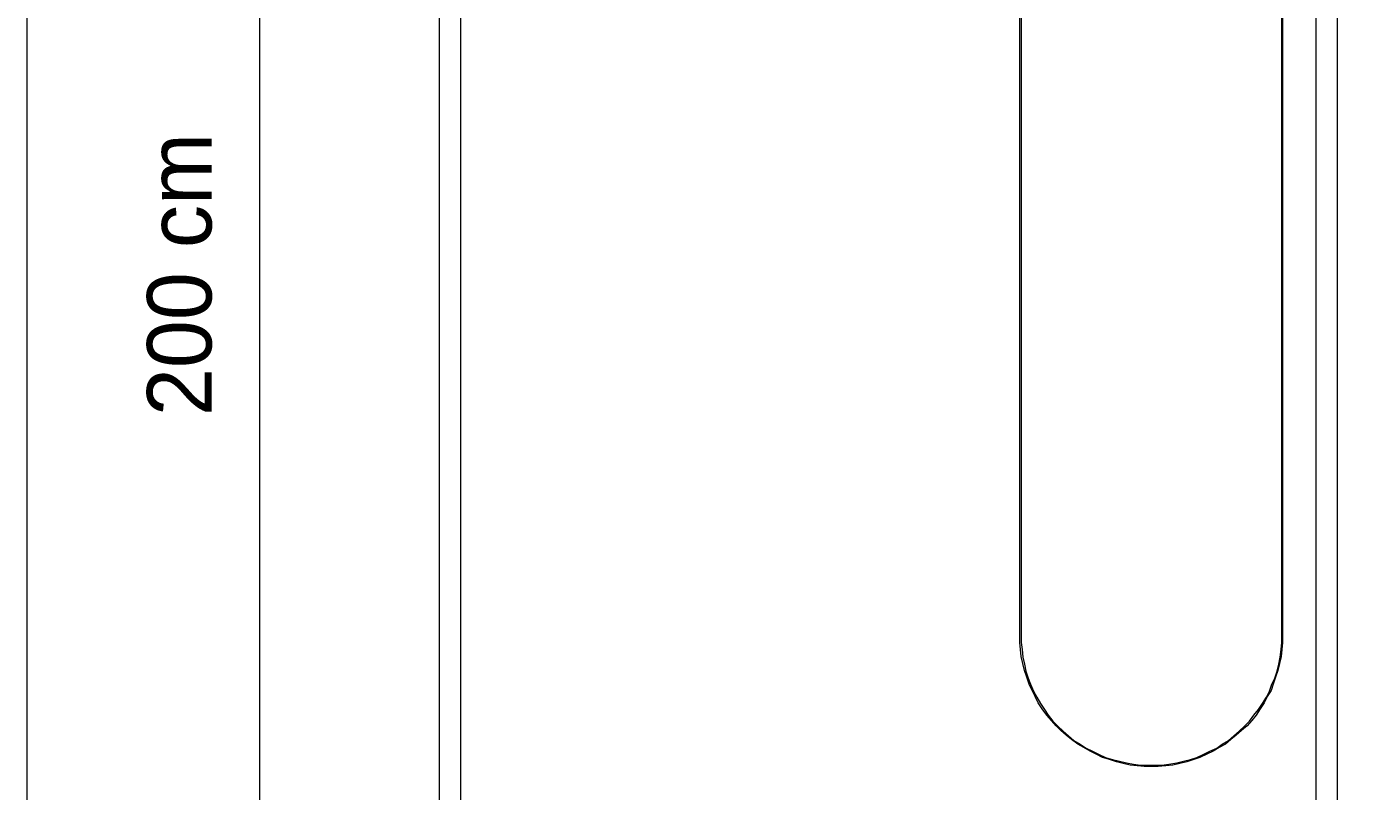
# Model space of a CAD drawing. Header units: millimetres. Extents: x 32 to 169, y -217 to -82.
# Tile 3 of 17: x 32 to 106, y -166 to -124. Entities that reach past the tile are written whole.
import ezdxf

# ---------------------------------------------------------------- set-up
doc = ezdxf.new("R2010")
doc.units = ezdxf.units.MM
doc.header["$MEASUREMENT"] = 0
doc.layers.add('Capa 1', color=7, linetype='Continuous', lineweight=0)

# ---------------------------------------------------------------- blocks, each defined once
blk = doc.blocks.new('Block_0')
at = {"layer": 'Capa 1'}
blk.add_lwpolyline([(32.137, -217.12), (168.662, -217.12), (168.662, -82.083), (32.137, -82.083)], close=True, dxfattribs=at)
blk = doc.blocks.new('Block_1')
at = {"layer": 'Capa 1'}
blk.add_lwpolyline([(32.137, -217.12), (168.662, -217.12), (168.662, -82.083), (32.137, -82.083)], close=True, dxfattribs=at)

msp = doc.modelspace()

# ---------------------------------------------------------------- linework, layer by layer
at = {"layer": 'Capa 1', "color": 250, "lineweight": 9, "true_color": 0x1d1d1b}
msp.add_line((44.973, -82.122), (44.973, -203.546), dxfattribs=at)
at = {"layer": 'Capa 1', "color": 18, "lineweight": 18, "true_color": 0x000000}
for points in [[(86.897, -157.802), (86.897, -157.802), (86.897, -106.041), (86.897, -106.041)], [(86.982, -106.041), (86.982, -106.041), (86.982, -157.802), (86.982, -157.802)], [(101.354, -157.802), (101.354, -157.802), (101.354, -106.041), (101.354, -106.041)], [(101.397, -106.041), (101.397, -106.041), (101.397, -157.802), (101.397, -157.802)], [(54.868, -111.137), (54.868, -111.137), (54.868, -181.835), (54.868, -181.835)], [(56.063, -181.835), (56.063, -181.835), (56.063, -111.137), (56.063, -111.137)], [(103.231, -111.137), (103.231, -111.137), (103.231, -181.835), (103.231, -181.835)], [(104.425, -181.835), (104.425, -181.835), (104.425, -111.137), (104.425, -111.137)]]:
    msp.add_open_spline(points, degree=3, dxfattribs=at)
for points, knots in [([(101.397, -157.802), (101.397, -157.802), (101.397, -158.184), (101.397, -158.184), (101.397, -158.184), (101.354, -158.566), (101.354, -158.566), (101.354, -158.566), (101.312, -158.948), (101.312, -158.948), (101.312, -158.948), (101.226, -159.33), (101.226, -159.33), (101.226, -159.33), (101.141, -159.712), (101.141, -159.712), (101.141, -159.712), (101.013, -160.094), (101.013, -160.094), (101.013, -160.094), (100.885, -160.477), (100.885, -160.477), (100.885, -160.477), (100.757, -160.816), (100.757, -160.816), (100.757, -160.816), (100.544, -161.156), (100.544, -161.156), (100.544, -161.156), (100.373, -161.496), (100.373, -161.496), (100.373, -161.496), (100.16, -161.835), (100.16, -161.835), (100.16, -161.835), (99.947, -162.175), (99.947, -162.175), (99.947, -162.175), (99.691, -162.472), (99.691, -162.472), (99.691, -162.472), (99.435, -162.77), (99.435, -162.77), (99.435, -162.77), (99.136, -163.025), (99.136, -163.025), (99.136, -163.025), (98.838, -163.279), (98.838, -163.279), (98.838, -163.279), (98.539, -163.534), (98.539, -163.534), (98.539, -163.534), (98.241, -163.789), (98.241, -163.789), (98.241, -163.789), (97.899, -163.958), (97.899, -163.958), (97.899, -163.958), (97.558, -164.171), (97.558, -164.171), (97.558, -164.171), (97.217, -164.341), (97.217, -164.341), (97.217, -164.341), (96.834, -164.511), (96.834, -164.511), (96.834, -164.511), (96.493, -164.638), (96.493, -164.638), (96.493, -164.638), (96.108, -164.766), (96.108, -164.766), (96.108, -164.766), (95.725, -164.85), (95.725, -164.85), (95.725, -164.85), (95.341, -164.935), (95.341, -164.935), (95.341, -164.935), (94.957, -164.978), (94.957, -164.978), (94.957, -164.978), (94.53, -165.02), (94.53, -165.02), (94.53, -165.02), (94.147, -165.02), (94.147, -165.02), (94.147, -165.02), (93.763, -165.02), (93.763, -165.02), (93.763, -165.02), (93.379, -164.978), (93.379, -164.978), (93.379, -164.978), (92.996, -164.935), (92.996, -164.935), (92.996, -164.935), (92.611, -164.85), (92.611, -164.85), (92.611, -164.85), (92.228, -164.766), (92.228, -164.766), (92.228, -164.766), (91.844, -164.638), (91.844, -164.638), (91.844, -164.638), (91.46, -164.511), (91.46, -164.511), (91.46, -164.511), (91.119, -164.341), (91.119, -164.341), (91.119, -164.341), (90.778, -164.171), (90.778, -164.171), (90.778, -164.171), (90.437, -163.958), (90.437, -163.958), (90.437, -163.958), (90.095, -163.789), (90.095, -163.789), (90.095, -163.789), (89.754, -163.534), (89.754, -163.534), (89.754, -163.534), (89.456, -163.279), (89.456, -163.279), (89.456, -163.279), (89.157, -163.025), (89.157, -163.025), (89.157, -163.025), (88.901, -162.77), (88.901, -162.77), (88.901, -162.77), (88.645, -162.472), (88.645, -162.472), (88.645, -162.472), (88.39, -162.175), (88.39, -162.175), (88.39, -162.175), (88.133, -161.835), (88.133, -161.835), (88.133, -161.835), (87.92, -161.496), (87.92, -161.496), (87.92, -161.496), (87.75, -161.156), (87.75, -161.156), (87.75, -161.156), (87.579, -160.816), (87.579, -160.816), (87.579, -160.816), (87.409, -160.477), (87.409, -160.477), (87.409, -160.477), (87.281, -160.094), (87.281, -160.094), (87.281, -160.094), (87.152, -159.712), (87.152, -159.712), (87.152, -159.712), (87.068, -159.33), (87.068, -159.33), (87.068, -159.33), (86.982, -158.948), (86.982, -158.948), (86.982, -158.948), (86.94, -158.566), (86.94, -158.566), (86.94, -158.566), (86.897, -158.184), (86.897, -158.184), (86.897, -158.184), (86.897, -157.802), (86.897, -157.802)], [0, 0, 0, 0, 1, 1, 1, 2, 2, 2, 3, 3, 3, 4, 4, 4, 5, 5, 5, 6, 6, 6, 7, 7, 7, 8, 8, 8, 9, 9, 9, 10, 10, 10, 11, 11, 11, 12, 12, 12, 13, 13, 13, 14, 14, 14, 15, 15, 15, 16, 16, 16, 17, 17, 17, 18, 18, 18, 19, 19, 19, 20, 20, 20, 21, 21, 21, 22, 22, 22, 23, 23, 23, 24, 24, 24, 25, 25, 25, 26, 26, 26, 27, 27, 27, 28, 28, 28, 29, 29, 29, 30, 30, 30, 31, 31, 31, 32, 32, 32, 33, 33, 33, 34, 34, 34, 35, 35, 35, 36, 36, 36, 37, 37, 37, 38, 38, 38, 39, 39, 39, 40, 40, 40, 41, 41, 41, 42, 42, 42, 43, 43, 43, 44, 44, 44, 45, 45, 45, 46, 46, 46, 47, 47, 47, 48, 48, 48, 49, 49, 49, 50, 50, 50, 51, 51, 51, 52, 52, 52, 53, 53, 53, 54, 54, 54, 55, 55, 55, 56, 56, 56, 57, 57, 57, 58, 58, 58, 58]), ([(86.982, -157.802), (86.982, -157.802), (86.982, -158.184), (86.982, -158.184), (86.982, -158.184), (87.024, -158.566), (87.024, -158.566), (87.024, -158.566), (87.068, -158.991), (87.068, -158.991), (87.068, -158.991), (87.152, -159.373), (87.152, -159.373), (87.152, -159.373), (87.238, -159.755), (87.238, -159.755), (87.238, -159.755), (87.366, -160.137), (87.366, -160.137), (87.366, -160.137), (87.494, -160.477), (87.494, -160.477), (87.494, -160.477), (87.664, -160.859), (87.664, -160.859), (87.664, -160.859), (87.835, -161.198), (87.835, -161.198), (87.835, -161.198), (88.048, -161.538), (88.048, -161.538), (88.048, -161.538), (88.261, -161.878), (88.261, -161.878), (88.261, -161.878), (88.475, -162.175), (88.475, -162.175), (88.475, -162.175), (88.731, -162.515), (88.731, -162.515), (88.731, -162.515), (88.987, -162.77), (88.987, -162.77), (88.987, -162.77), (89.285, -163.067), (89.285, -163.067), (89.285, -163.067), (89.583, -163.321), (89.583, -163.321), (89.583, -163.321), (89.882, -163.576), (89.882, -163.576), (89.882, -163.576), (90.223, -163.789), (90.223, -163.789), (90.223, -163.789), (90.564, -164.001), (90.564, -164.001), (90.564, -164.001), (90.906, -164.171), (90.906, -164.171), (90.906, -164.171), (91.247, -164.341), (91.247, -164.341), (91.247, -164.341), (91.63, -164.511), (91.63, -164.511), (91.63, -164.511), (92.015, -164.638), (92.015, -164.638), (92.015, -164.638), (92.398, -164.723), (92.398, -164.723), (92.398, -164.723), (92.782, -164.808), (92.782, -164.808), (92.782, -164.808), (93.166, -164.893), (93.166, -164.893), (93.166, -164.893), (93.55, -164.935), (93.55, -164.935), (93.55, -164.935), (93.976, -164.935), (93.976, -164.935), (93.976, -164.935), (94.36, -164.935), (94.36, -164.935), (94.36, -164.935), (94.744, -164.935), (94.744, -164.935), (94.744, -164.935), (95.128, -164.893), (95.128, -164.893), (95.128, -164.893), (95.554, -164.808), (95.554, -164.808), (95.554, -164.808), (95.938, -164.723), (95.938, -164.723), (95.938, -164.723), (96.322, -164.638), (96.322, -164.638), (96.322, -164.638), (96.663, -164.511), (96.663, -164.511), (96.663, -164.511), (97.047, -164.341), (97.047, -164.341), (97.047, -164.341), (97.388, -164.171), (97.388, -164.171), (97.388, -164.171), (97.772, -164.001), (97.772, -164.001), (97.772, -164.001), (98.07, -163.789), (98.07, -163.789), (98.07, -163.789), (98.412, -163.576), (98.412, -163.576), (98.412, -163.576), (98.71, -163.321), (98.71, -163.321), (98.71, -163.321), (99.008, -163.067), (99.008, -163.067), (99.008, -163.067), (99.307, -162.77), (99.307, -162.77), (99.307, -162.77), (99.563, -162.515), (99.563, -162.515), (99.563, -162.515), (99.819, -162.175), (99.819, -162.175), (99.819, -162.175), (100.075, -161.878), (100.075, -161.878), (100.075, -161.878), (100.288, -161.538), (100.288, -161.538), (100.288, -161.538), (100.502, -161.198), (100.502, -161.198), (100.502, -161.198), (100.672, -160.859), (100.672, -160.859), (100.672, -160.859), (100.8, -160.477), (100.8, -160.477), (100.8, -160.477), (100.97, -160.137), (100.97, -160.137), (100.97, -160.137), (101.098, -159.755), (101.098, -159.755), (101.098, -159.755), (101.184, -159.373), (101.184, -159.373), (101.184, -159.373), (101.269, -158.991), (101.269, -158.991), (101.269, -158.991), (101.312, -158.566), (101.312, -158.566), (101.312, -158.566), (101.354, -158.184), (101.354, -158.184), (101.354, -158.184), (101.354, -157.802), (101.354, -157.802)], [0, 0, 0, 0, 1, 1, 1, 2, 2, 2, 3, 3, 3, 4, 4, 4, 5, 5, 5, 6, 6, 6, 7, 7, 7, 8, 8, 8, 9, 9, 9, 10, 10, 10, 11, 11, 11, 12, 12, 12, 13, 13, 13, 14, 14, 14, 15, 15, 15, 16, 16, 16, 17, 17, 17, 18, 18, 18, 19, 19, 19, 20, 20, 20, 21, 21, 21, 22, 22, 22, 23, 23, 23, 24, 24, 24, 25, 25, 25, 26, 26, 26, 27, 27, 27, 28, 28, 28, 29, 29, 29, 30, 30, 30, 31, 31, 31, 32, 32, 32, 33, 33, 33, 34, 34, 34, 35, 35, 35, 36, 36, 36, 37, 37, 37, 38, 38, 38, 39, 39, 39, 40, 40, 40, 41, 41, 41, 42, 42, 42, 43, 43, 43, 44, 44, 44, 45, 45, 45, 46, 46, 46, 47, 47, 47, 48, 48, 48, 49, 49, 49, 50, 50, 50, 51, 51, 51, 52, 52, 52, 53, 53, 53, 54, 54, 54, 55, 55, 55, 56, 56, 56, 57, 57, 57, 57])]:
    msp.add_open_spline(points, degree=3, knots=knots, dxfattribs=at)

# ---------------------------------------------------------------- block references
at = {"layer": 'Capa 1'}
for name in ['Block_0', 'Block_1']:
    msp.add_blockref(name, (0, 0), dxfattribs=at)

# ---------------------------------------------------------------- texts
at = {"layer": 'Capa 1', "insert": (42.372, -145.693), "char_height": 0.2, "attachment_point": 7, "rotation": 90}
msp.add_mtext('\\C250;\\c1776925;\\FFavorit Light|b0|i0|c1;\\H3.559404;\\W1.000000;200 cm', dxfattribs=at)

doc.saveas('drawing.dxf')
